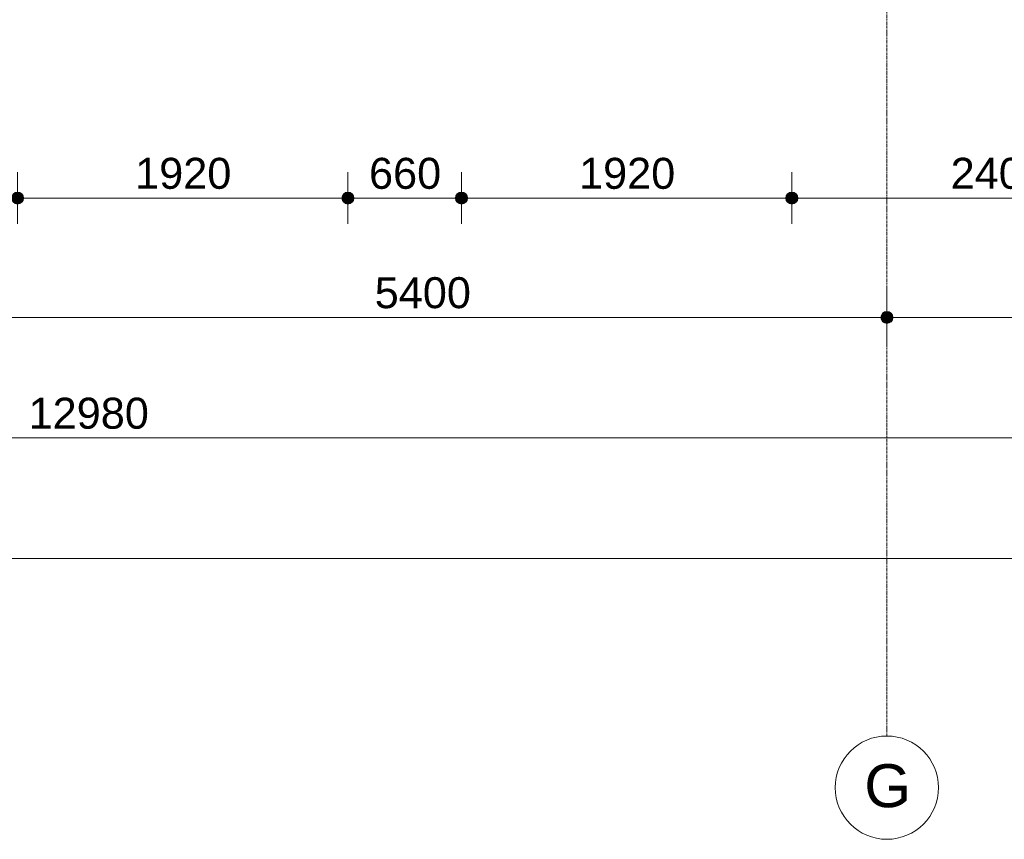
# Model space of a CAD drawing. Header units: millimetres. Extents: x -6115 to 78411, y -6358 to 59618.
# Tile 15 of 99: x 27360 to 33083, y -5550 to -789. Entities that reach past the tile are written whole.
import ezdxf

# ---------------------------------------------------------------- set-up
doc = ezdxf.new("R2010")
doc.units = ezdxf.units.MM
doc.linetypes.add('stramien', pattern=[22.225, 12.7, -3.175, 3.175, -3.175])
doc.layers.add('00_Algemeen', color=7, linetype='Continuous', lineweight=35)
doc.layers.add('00_Algemeen-100', color=7, linetype='Continuous', lineweight=9)
doc.styles.add('Arial', font='arial.ttf', dxfattribs={"height": 250})
doc.styles.add('Arial_1', font='arial.ttf', dxfattribs={"height": 180})
doc.dimstyles.new('00_AEE_maatvoering_1_8mm', dxfattribs={"dimscale": 304.8, "dimtxt": 183.646692, "dimasz": 0.918635, "dimexe": 0.492126, "dimexo": 0.0625, "dimgap": 0, "dimtad": 1, "dimdec": 0, "dimzin": 0, "dimdsep": 46, "dimtxsty": 'Arial_1', "dimblk1": 'DOTSMALL', "dimblk2": 'DOTSMALL', "dimsah": 1, "dimcen": 0.09, "dimdle": 0.492126, "dimazin": 0, "dimtfac": 1, "dimtdec": 4, "dimtix": 1, "dimtmove": 0, "dimatfit": 3, "dimfxl": 0.492126, "dimfxlon": 1, "dimtvp": 1, "dimtolj": 1, "dimtzin": 0, "dimarcsym": 2})

# ---------------------------------------------------------------- blocks, each defined once
blk = doc.blocks.new('Grid - 3 mm-485849-02 tweede verdieping overzicht')
at = {"layer": '00_Algemeen', "lineweight": 9}
blk.add_circle((0, 0), 3, dxfattribs=at)
blk = doc.blocks.new('DIMBLOCK7-02 tweede verdieping overzicht')
at = {"layer": '00_Algemeen-100', "transparency": 16777216}
h = blk.add_hatch(color=256, dxfattribs=at)
edge = h.paths.add_edge_path()
edge.add_arc((27000, -2518.6), 35, 0, 360)
h = blk.add_hatch(color=256, dxfattribs=at)
edge = h.paths.add_edge_path()
edge.add_arc((32400, -2518.6), 35, 0, 360)
for p, q in [((27000, -2518.6), (27000, -2368.6)), ((32400, -2518.6), (32400, -2368.6)), ((27000, -2518.6), (32400, -2518.6)), ((27000, -2518.6), (27000, -2668.6)), ((32400, -2518.6), (32400, -2668.6))]:
    blk.add_line(p, q, dxfattribs=at)
for centre in [(27000, -2518.6), (32400, -2518.6)]:
    blk.add_circle(centre, 35, dxfattribs=at)
at = {"layer": '00_Algemeen-100', "color": 0, "transparency": 16777216, "insert": (29423.1, -2285), "char_height": 180, "width": 664.518, "attachment_point": 1, "line_spacing_factor": 0.941778, "style": 'Arial_1'}
blk.add_mtext('5400', dxfattribs=at)
blk = doc.blocks.new('_DotSmall')
at = {"color": 0, "linetype": 'ByBlock', "const_width": 0.5}
blk.add_lwpolyline([(-0.0625, 0, 1), (0.0625, 0, 1)], format="xyb", close=True, dxfattribs=at)
blk = doc.blocks.new('DIMBLOCK8-02 tweede verdieping overzicht')
at = {"layer": '00_Algemeen-100', "transparency": 16777216}
h = blk.add_hatch(color=256, dxfattribs=at)
edge = h.paths.add_edge_path()
edge.add_arc((32400, -2518.6), 35, 0, 360)
h = blk.add_hatch(color=256, dxfattribs=at)
edge = h.paths.add_edge_path()
edge.add_arc((37800, -2518.6), 35, 0, 360)
for p, q in [((32400, -2518.6), (32400, -2368.6)), ((37800, -2518.6), (37800, -2368.6)), ((32400, -2518.6), (37800, -2518.6)), ((32400, -2518.6), (32400, -2668.6)), ((37800, -2518.6), (37800, -2668.6))]:
    blk.add_line(p, q, dxfattribs=at)
for centre in [(32400, -2518.6), (37800, -2518.6)]:
    blk.add_circle(centre, 35, dxfattribs=at)
at = {"layer": '00_Algemeen-100', "color": 0, "transparency": 16777216, "insert": (34823.1, -2285), "char_height": 180, "width": 664.518, "attachment_point": 1, "line_spacing_factor": 0.941778, "style": 'Arial_1'}
blk.add_mtext('5400', dxfattribs=at)
blk = doc.blocks.new('DIMBLOCK29-02 tweede verdieping overzicht')
at = {"layer": '00_Algemeen-100', "transparency": 16777216}
h = blk.add_hatch(color=256, dxfattribs=at)
edge = h.paths.add_edge_path()
edge.add_arc((21267.5, -3218.6), 35, 0, 360)
h = blk.add_hatch(color=256, dxfattribs=at)
edge = h.paths.add_edge_path()
edge.add_arc((34247.4, -3218.6), 35, 0, 360)
for p, q in [((21267.5, -3218.6), (21267.5, -3068.6)), ((34247.4, -3218.6), (34247.4, -3068.6)), ((21267.5, -3218.6), (34247.4, -3218.6)), ((21267.5, -3218.6), (21267.5, -3368.6)), ((34247.4, -3218.6), (34247.4, -3368.6))]:
    blk.add_line(p, q, dxfattribs=at)
for centre in [(21267.5, -3218.6), (34247.4, -3218.6)]:
    blk.add_circle(centre, 35, dxfattribs=at)
at = {"layer": '00_Algemeen-100', "color": 0, "transparency": 16777216, "insert": (27411.3, -2985), "char_height": 180, "width": 830.648, "attachment_point": 1, "line_spacing_factor": 0.941778, "style": 'Arial_1'}
blk.add_mtext('12980', dxfattribs=at)
blk = doc.blocks.new('DIMBLOCK32-02 tweede verdieping overzicht')
at = {"layer": '00_Algemeen-100', "transparency": 16777216}
h = blk.add_hatch(color=256, dxfattribs=at)
edge = h.paths.add_edge_path()
edge.add_arc((-557, -3918.6), 35, 0, 360)
h = blk.add_hatch(color=256, dxfattribs=at)
edge = h.paths.add_edge_path()
edge.add_arc((70791.5, -3918.6), 35, 0, 360)
for p, q in [((-557, -3918.6), (-557, -3768.6)), ((70791.5, -3918.6), (70791.5, -3768.6)), ((-707, -3918.6), (70941.5, -3918.6)), ((-557, -3918.6), (-557, -4068.6)), ((70791.5, -3918.6), (70791.5, -4068.6))]:
    blk.add_line(p, q, dxfattribs=at)
for centre in [(-557, -3918.6), (70791.5, -3918.6)]:
    blk.add_circle(centre, 35, dxfattribs=at)
at = {"layer": '00_Algemeen-100', "color": 0, "transparency": 16777216, "insert": (34771.1, -3685), "char_height": 180, "width": 830.648, "attachment_point": 1, "line_spacing_factor": 0.941778, "style": 'Arial_1'}
blk.add_mtext('71349', dxfattribs=at)
blk = doc.blocks.new('DIMBLOCK87-02 tweede verdieping overzicht')
at = {"layer": '00_Algemeen-100', "transparency": 16777216}
h = blk.add_hatch(color=256, dxfattribs=at)
edge = h.paths.add_edge_path()
edge.add_arc((26687.4, -1825.1), 35, 0, 360)
h = blk.add_hatch(color=256, dxfattribs=at)
edge = h.paths.add_edge_path()
edge.add_arc((27347.5, -1825.1), 35, 0, 360)
for p, q in [((26687.4, -1825.1), (26687.4, -1675.1)), ((27347.5, -1825.1), (27347.5, -1675.1)), ((26687.4, -1825.1), (27347.5, -1825.1)), ((26687.4, -1825.1), (26687.4, -1975.1)), ((27347.5, -1825.1), (27347.5, -1975.1))]:
    blk.add_line(p, q, dxfattribs=at)
for centre in [(26687.4, -1825.1), (27347.5, -1825.1)]:
    blk.add_circle(centre, 35, dxfattribs=at)
at = {"layer": '00_Algemeen-100', "color": 0, "transparency": 16777216, "insert": (26809.8, -1591.5), "char_height": 180, "width": 498.389, "attachment_point": 1, "line_spacing_factor": 0.941778, "style": 'Arial_1'}
blk.add_mtext('660', dxfattribs=at)
blk = doc.blocks.new('DIMBLOCK88-02 tweede verdieping overzicht')
at = {"layer": '00_Algemeen-100', "transparency": 16777216}
h = blk.add_hatch(color=256, dxfattribs=at)
edge = h.paths.add_edge_path()
edge.add_arc((27347.5, -1825.1), 35, 0, 360)
h = blk.add_hatch(color=256, dxfattribs=at)
edge = h.paths.add_edge_path()
edge.add_arc((29267.5, -1825.1), 35, 0, 360)
for p, q in [((27347.5, -1825.1), (27347.5, -1675.1)), ((29267.5, -1825.1), (29267.5, -1675.1)), ((27347.5, -1825.1), (29267.5, -1825.1)), ((27347.5, -1825.1), (27347.5, -1975.1)), ((29267.5, -1825.1), (29267.5, -1975.1))]:
    blk.add_line(p, q, dxfattribs=at)
for centre in [(27347.5, -1825.1), (29267.5, -1825.1)]:
    blk.add_circle(centre, 35, dxfattribs=at)
at = {"layer": '00_Algemeen-100', "color": 0, "transparency": 16777216, "insert": (28030.6, -1591.5), "char_height": 180, "width": 664.518, "attachment_point": 1, "line_spacing_factor": 0.941778, "style": 'Arial_1'}
blk.add_mtext('1920', dxfattribs=at)
blk = doc.blocks.new('DIMBLOCK89-02 tweede verdieping overzicht')
at = {"layer": '00_Algemeen-100', "transparency": 16777216}
h = blk.add_hatch(color=256, dxfattribs=at)
edge = h.paths.add_edge_path()
edge.add_arc((29267.5, -1825.1), 35, 0, 360)
h = blk.add_hatch(color=256, dxfattribs=at)
edge = h.paths.add_edge_path()
edge.add_arc((29927.6, -1825.1), 35, 0, 360)
for p, q in [((29267.5, -1825.1), (29267.5, -1675.1)), ((29927.6, -1825.1), (29927.6, -1675.1)), ((29267.5, -1825.1), (29927.6, -1825.1)), ((29267.5, -1825.1), (29267.5, -1975.1)), ((29927.6, -1825.1), (29927.6, -1975.1))]:
    blk.add_line(p, q, dxfattribs=at)
for centre in [(29267.5, -1825.1), (29927.6, -1825.1)]:
    blk.add_circle(centre, 35, dxfattribs=at)
at = {"layer": '00_Algemeen-100', "color": 0, "transparency": 16777216, "insert": (29389.9, -1591.5), "char_height": 180, "width": 498.389, "attachment_point": 1, "line_spacing_factor": 0.941778, "style": 'Arial_1'}
blk.add_mtext('660', dxfattribs=at)
blk = doc.blocks.new('DIMBLOCK90-02 tweede verdieping overzicht')
at = {"layer": '00_Algemeen-100', "transparency": 16777216}
h = blk.add_hatch(color=256, dxfattribs=at)
edge = h.paths.add_edge_path()
edge.add_arc((29927.6, -1825.1), 35, 0, 360)
h = blk.add_hatch(color=256, dxfattribs=at)
edge = h.paths.add_edge_path()
edge.add_arc((31847.6, -1825.1), 35, 0, 360)
for p, q in [((29927.6, -1825.1), (29927.6, -1675.1)), ((31847.6, -1825.1), (31847.6, -1675.1)), ((29927.6, -1825.1), (31847.6, -1825.1)), ((29927.6, -1825.1), (29927.6, -1975.1)), ((31847.6, -1825.1), (31847.6, -1975.1))]:
    blk.add_line(p, q, dxfattribs=at)
for centre in [(29927.6, -1825.1), (31847.6, -1825.1)]:
    blk.add_circle(centre, 35, dxfattribs=at)
at = {"layer": '00_Algemeen-100', "color": 0, "transparency": 16777216, "insert": (30610.7, -1591.5), "char_height": 180, "width": 664.518, "attachment_point": 1, "line_spacing_factor": 0.941778, "style": 'Arial_1'}
blk.add_mtext('1920', dxfattribs=at)
blk = doc.blocks.new('DIMBLOCK91-02 tweede verdieping overzicht')
at = {"layer": '00_Algemeen-100', "transparency": 16777216}
h = blk.add_hatch(color=256, dxfattribs=at)
edge = h.paths.add_edge_path()
edge.add_arc((31847.6, -1825.1), 35, 0, 360)
h = blk.add_hatch(color=256, dxfattribs=at)
edge = h.paths.add_edge_path()
edge.add_arc((34247.4, -1825.1), 35, 0, 360)
for p, q in [((31847.6, -1825.1), (31847.6, -1675.1)), ((34247.4, -1825.1), (34247.4, -1675.1)), ((31847.6, -1825.1), (34247.4, -1825.1)), ((31847.6, -1825.1), (31847.6, -1975.1)), ((34247.4, -1825.1), (34247.4, -1975.1))]:
    blk.add_line(p, q, dxfattribs=at)
for centre in [(31847.6, -1825.1), (34247.4, -1825.1)]:
    blk.add_circle(centre, 35, dxfattribs=at)
at = {"layer": '00_Algemeen-100', "color": 0, "transparency": 16777216, "insert": (32770.6, -1591.5), "char_height": 180, "width": 664.518, "attachment_point": 1, "line_spacing_factor": 0.941778, "style": 'Arial_1'}
blk.add_mtext('2400', dxfattribs=at)

msp = doc.modelspace()

# ---------------------------------------------------------------- linework, layer by layer
at = {"layer": '00_Algemeen', "color": 150, "linetype": 'stramien', "lineweight": 9, "true_color": 0x0080ff}
msp.add_line((32400, -4950.1), (32400, 59018.3), dxfattribs=at)

# ---------------------------------------------------------------- block references
at = {"layer": '00_Algemeen', "lineweight": 9, "xscale": 99.99999999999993, "yscale": 99.99999999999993, "zscale": 99.99999999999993}
msp.add_blockref('Grid - 3 mm-485849-02 tweede verdieping overzicht', (32400, -5250.1), dxfattribs=at)

# ---------------------------------------------------------------- texts
at = {"layer": '00_Algemeen', "lineweight": 9, "insert": (32268.6, -5113.9), "char_height": 250, "width": 328.692, "attachment_point": 1, "style": 'Arial'}
msp.add_mtext('G', dxfattribs=at)

# ---------------------------------------------------------------- dimensions: what is measured, and where the dimension line sits
at = {"layer": '00_Algemeen', "lineweight": 9}
for base, p1, p2, override, picture, middle in [((27347.5, -1825.1), (26687.4, -1675.1), (27347.5, -1675.1), {"dimpost": '<>', "dimfxl": 660.078103}, 'DIMBLOCK87-02 tweede verdieping overzicht', (27017.4, -1733.2)), ((29267.5, -1825.1), (27347.5, -1675.1), (29267.5, -1675.1), {"dimpost": '<>', "dimfxl": 1920}, 'DIMBLOCK88-02 tweede verdieping overzicht', (28307.5, -1733.2)), ((29927.6, -1825.1), (29267.5, -1675.1), (29927.6, -1675.1), {"dimpost": '<>', "dimfxl": 660.134938}, 'DIMBLOCK89-02 tweede verdieping overzicht', (29597.5, -1733.2)), ((31847.6, -1825.1), (29927.6, -1675.1), (31847.6, -1675.1), {"dimpost": '<>', "dimfxl": 1920}, 'DIMBLOCK90-02 tweede verdieping overzicht', (30887.6, -1733.2)), ((34247.4, -1825.1), (31847.6, -1675.1), (34247.4, -1675.1), {"dimpost": '<>', "dimfxl": 2399.786959}, 'DIMBLOCK91-02 tweede verdieping overzicht', (33047.5, -1733.2)), ((32400, -2518.6), (27000, -2368.6), (32400, -2368.6), {"dimpost": '<>', "dimfxl": 5399.952787}, 'DIMBLOCK7-02 tweede verdieping overzicht', (29700, -2426.7)), ((37800, -2518.6), (32400, -2368.6), (37800, -2368.6), {"dimpost": '<>', "dimfxl": 5400.047213}, 'DIMBLOCK8-02 tweede verdieping overzicht', (35100, -2426.7)), ((34247.4, -3218.6), (21267.5, -3068.6), (34247.4, -3068.6), {"dimpost": '<>', "dimfxl": 12979.90108}, 'DIMBLOCK29-02 tweede verdieping overzicht', (27757.5, -3126.7)), ((70791.5002, -3918.6418), (-557, -3768.6418), (70791.5002, -3768.6418), {"dimpost": '<>', "dimfxl": 71348.500191}, 'DIMBLOCK32-02 tweede verdieping overzicht', (35117.2501, -3826.6773))]:
    dim = msp.add_linear_dim(base=base, p1=p1, p2=p2, dimstyle='00_AEE_maatvoering_1_8mm', override=override, dxfattribs=at)
    dim.commit()
    dim.dimension.update_dxf_attribs({"geometry": picture, "text_midpoint": middle})

doc.saveas('drawing.dxf')
